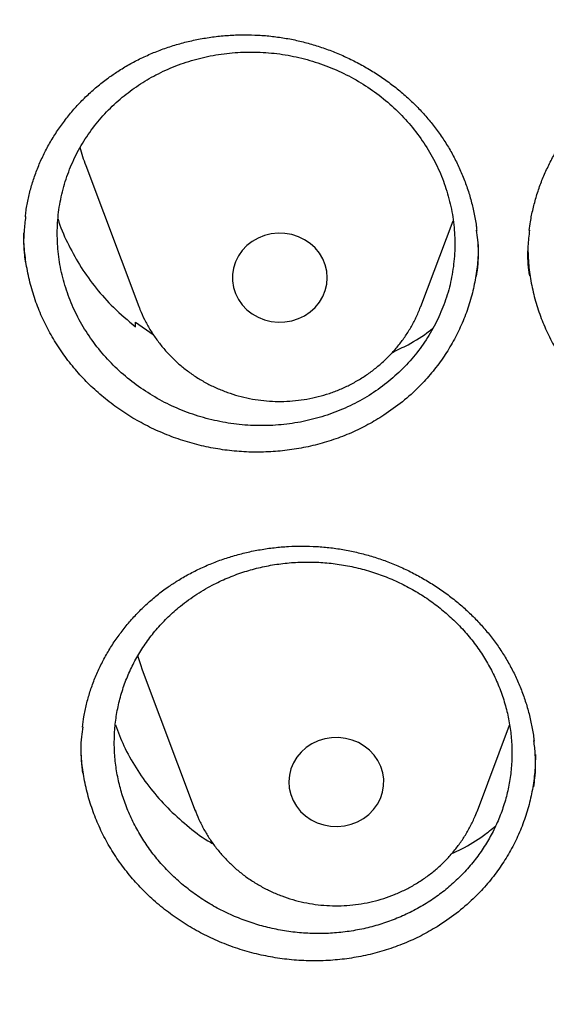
# Model space of a CAD drawing. Header units: millimetres. Extents: x 8 to 806, y 12 to 1720.
# Tile 82 of 129: x 375.26 to 379.7, y 1558.78 to 1567.09. Entities that reach past the tile are written whole.
import ezdxf

# ---------------------------------------------------------------- set-up
doc = ezdxf.new("R2010")
doc.units = ezdxf.units.MM

msp = doc.modelspace()

# ---------------------------------------------------------------- linework, layer by layer
at = {"color": 7, "linetype": 'Continuous', "lineweight": 30}
for p, q in [((375.8199, 1565.8567), (376.2669, 1564.6685)), ((378.6431, 1564.6685), (378.9144, 1565.3897)), ((376.2395, 1564.4965), (376.2407, 1564.5339)), ((376.2407, 1564.5339), (376.3891, 1564.431)), ((376.2963, 1561.6043), (376.7433, 1560.4161)), ((379.1194, 1560.4161), (379.3912, 1561.1383)), ((376.7411, 1560.422), (376.7433, 1560.4161)), ((379.1175, 1560.411), (379.1194, 1560.4161))]:
    msp.add_line(p, q, dxfattribs=at)
at = {"color": 7, "linetype": 'Continuous', "lineweight": 30, "flags": 128}
for points in [[(377.855, 1564.9099), (377.8507, 1564.9646), (377.838, 1565.0181), (377.8172, 1565.0692), (377.7886, 1565.117), (377.7529, 1565.1604), (377.7109, 1565.1984), (377.6634, 1565.2303), (377.6114, 1565.2553), (377.5562, 1565.273), (377.4987, 1565.283), (377.4404, 1565.285), (377.3823, 1565.279), (377.3258, 1565.2651), (377.2721, 1565.2437), (377.2222, 1565.2151), (377.1774, 1565.1801), (377.1384, 1565.1393), (377.1062, 1565.0936), (377.0814, 1565.044), (377.0646, 1564.9915), (377.056, 1564.9373), (377.056, 1564.8825), (377.0646, 1564.8283), (377.0814, 1564.7759), (377.1062, 1564.7263), (377.1384, 1564.6806), (377.1774, 1564.6398), (377.2222, 1564.6047), (377.2721, 1564.5762), (377.3258, 1564.5548), (377.3823, 1564.5409), (377.4404, 1564.5349), (377.4987, 1564.5369), (377.5562, 1564.5469), (377.6114, 1564.5646), (377.6634, 1564.5896), (377.7109, 1564.6215), (377.7529, 1564.6595), (377.7886, 1564.7029), (377.8172, 1564.7506), (377.838, 1564.8018), (377.8507, 1564.8553), (377.855, 1564.9099)], [(376.2568, 1561.7236), (376.2804, 1561.6484), (376.2963, 1561.6043)], [(378.3226, 1560.7356), (378.3063, 1560.7882), (378.2821, 1560.838), (378.2503, 1560.884), (378.2118, 1560.9252), (378.1673, 1560.9606), (378.1177, 1560.9896), (378.0642, 1561.0116), (378.0078, 1561.0259), (377.9499, 1561.0325), (377.8915, 1561.031), (377.834, 1561.0216), (377.7785, 1561.0044), (377.7263, 1560.9798), (377.6785, 1560.9484), (377.6361, 1560.9107), (377.5999, 1560.8677), (377.5709, 1560.8202), (377.5495, 1560.7692), (377.5362, 1560.7158), (377.5314, 1560.6612), (377.5351, 1560.6066), (377.5472, 1560.553), (377.5675, 1560.5016), (377.5956, 1560.4536), (377.6309, 1560.4099), (377.6725, 1560.3715), (377.7197, 1560.3392), (377.7713, 1560.3136), (377.8264, 1560.2954), (377.8837, 1560.285), (377.9421, 1560.2824), (378.0002, 1560.2879), (378.0568, 1560.3012), (378.1108, 1560.3222), (378.1609, 1560.3503), (378.2062, 1560.3849), (378.2456, 1560.4253), (378.2783, 1560.4707), (378.3036, 1560.5201), (378.3209, 1560.5724), (378.33, 1560.6265), (378.3306, 1560.6813), (378.3226, 1560.7356)]]:
    msp.add_lwpolyline(points, dxfattribs=at)
at = {"color": 7, "linetype": 'Continuous', "lineweight": 30}
msp.add_arc((377.2717, 1566.4031), 1.5512, 194.68458, 200.6243, dxfattribs=at)
for points, knots in [([(364.4037, 1568.1075), (364.4013, 1568.0727), (364.3966, 1568.002), (364.3904, 1567.8851), (364.3836, 1567.7602), (364.3756, 1567.6288), (364.3675, 1567.4879), (364.3596, 1567.3367), (364.3511, 1567.158), (364.3425, 1566.9494), (364.3344, 1566.7086), (364.3271, 1566.4195), (364.3219, 1566.0778), (364.3208, 1565.6791), (364.3255, 1565.2515), (364.3372, 1564.7916), (364.3571, 1564.3057), (364.3858, 1563.8038), (364.423, 1563.2995), (364.4683, 1562.7967), (364.5218, 1562.2956), (364.5832, 1561.7964), (364.6704, 1561.1712), (364.792, 1560.4221), (364.9587, 1559.5519), (365.111, 1558.863), (365.2344, 1558.3523), (365.3194, 1558.0169), (365.4067, 1557.6876), (365.4938, 1557.3729), (365.5776, 1557.0812), (365.6565, 1556.8161), (365.7298, 1556.5773), (365.7967, 1556.3647), (365.8568, 1556.1782), (365.9096, 1556.0176), (365.9547, 1555.8828), (365.9898, 1555.779), (366.0171, 1555.6992), (366.0407, 1555.6307), (366.0669, 1555.5551), (366.0982, 1555.4658), (366.1349, 1555.362), (366.1812, 1555.2327), (366.2383, 1555.0757), (366.3076, 1554.8885), (366.3867, 1554.6792), (366.476, 1554.4481), (366.5761, 1554.1953), (366.6855, 1553.9261), (366.8013, 1553.6488), (366.9631, 1553.2716), (367.1731, 1552.8014), (367.4359, 1552.2429), (367.7352, 1551.6371), (368.074, 1550.9882), (368.4549, 1550.3005), (368.8466, 1549.6318), (369.2876, 1548.9181), (369.7859, 1548.158), (370.3479, 1547.3542), (370.9346, 1546.5658), (371.4712, 1545.8877), (371.9521, 1545.3094), (372.3742, 1544.8209), (372.8192, 1544.326), (373.2879, 1543.8253), (373.7468, 1543.3552), (374.1921, 1542.916), (374.6205, 1542.5081), (375.0657, 1542.099), (375.5272, 1541.6901), (375.9418, 1541.3361), (376.2963, 1541.0425), (376.5788, 1540.8136), (376.843, 1540.604), (377.0885, 1540.4129), (377.3148, 1540.24), (377.5119, 1540.0917), (377.6814, 1539.9659), (377.825, 1539.8605), (377.954, 1539.7668), (378.0604, 1539.6903), (378.1431, 1539.6312), (378.2026, 1539.5889), (378.2567, 1539.5506), (378.3228, 1539.5039), (378.4116, 1539.4416), (378.5221, 1539.3647), (378.6462, 1539.2791), (378.7809, 1539.1869), (378.9265, 1539.0885), (379.1137, 1538.9632), (379.3478, 1538.809), (379.6342, 1538.6241), (379.9472, 1538.4265), (380.2874, 1538.2168), (380.6525, 1537.9976), (381.0366, 1537.7734), (381.4302, 1537.5503), (381.8265, 1537.3324), (382.3242, 1537.0667), (382.9238, 1536.76), (383.6262, 1536.4199), (384.3252, 1536.0999), (385.0553, 1535.7843), (385.816, 1535.4757), (386.6064, 1535.1768), (387.3905, 1534.9009), (388.1718, 1534.6459), (388.9495, 1534.4112), (389.7252, 1534.1957), (390.4984, 1533.9988), (391.2734, 1533.8192), (392.1265, 1533.6407), (393.058, 1533.4695), (394.0685, 1533.3124), (395.0809, 1533.1834), (396.096, 1533.0822), (397.1137, 1533.0089), (398.1332, 1532.9637), (399.1538, 1532.9467), (400.1744, 1532.9581), (401.1942, 1532.9977), (402.2124, 1533.0655), (403.228, 1533.1611), (404.2403, 1533.2846), (405.2483, 1533.4356), (406.1791, 1533.6013), (407.0332, 1533.7749), (407.8139, 1533.9513), (408.5969, 1534.1461), (409.3856, 1534.3608), (410.1761, 1534.5953), (410.9677, 1534.8498), (411.7596, 1535.1245), (412.5557, 1535.4218), (413.3416, 1535.7369), (414.116, 1536.0688), (414.8721, 1536.4139), (415.6147, 1536.7739), (416.3366, 1537.1446), (417.0365, 1537.524), (417.6396, 1537.8685), (418.1516, 1538.1733), (418.5778, 1538.4353), (418.9945, 1538.6996), (419.3329, 1538.9209), (419.589, 1539.0921), (419.7581, 1539.2067), (419.9027, 1539.3058), (420.023, 1539.3891), (420.1192, 1539.4562), (420.1876, 1539.5043), (420.2341, 1539.5371), (420.2725, 1539.5642), (420.319, 1539.5971), (420.3783, 1539.6394), (420.4476, 1539.6889), (420.5429, 1539.7575), (420.6681, 1539.8482), (420.8269, 1539.9647), (421.0279, 1540.1139), (421.2679, 1540.295), (421.5433, 1540.5071), (421.8287, 1540.7317), (422.1434, 1540.9848), (422.488, 1541.269), (422.8626, 1541.587), (423.2485, 1541.9245), (423.645, 1542.2821), (424.051, 1542.6605), (424.4382, 1543.0336), (424.8049, 1543.3985), (425.1447, 1543.7465), (425.4754, 1544.0952), (425.7904, 1544.4369), (426.0886, 1544.7693), (426.3861, 1545.1099), (426.681, 1545.4569), (426.9717, 1545.8088), (427.2419, 1546.145), (427.494, 1546.4669), (427.7284, 1546.7737), (427.9455, 1547.0646), (428.1443, 1547.3369), (428.3313, 1547.5985), (428.5174, 1547.8641), (428.7125, 1548.1485), (428.9201, 1548.4585), (429.1394, 1548.7944), (429.3695, 1549.1566), (429.6093, 1549.5459), (429.8579, 1549.9628), (430.0943, 1550.3736), (430.3175, 1550.7746), (430.5264, 1551.1622), (430.7356, 1551.5637), (430.9389, 1551.9679), (431.1377, 1552.3775), (431.3278, 1552.784), (431.5087, 1553.1856), (431.6739, 1553.566), (431.8242, 1553.9248), (431.9606, 1554.2616), (432.0839, 1554.576), (432.1949, 1554.8679), (432.278, 1555.0929), (432.3364, 1555.2543), (432.3725, 1555.355), (432.4035, 1555.4425), (432.4295, 1555.5164), (432.4505, 1555.5767), (432.4678, 1555.6264), (432.487, 1555.682), (432.5123, 1555.7559), (432.5467, 1555.8572), (432.5885, 1555.9819), (432.6409, 1556.1407), (432.7022, 1556.3301), (432.7704, 1556.546), (432.8405, 1556.7737), (432.912, 1557.0125), (432.9847, 1557.2626), (433.0714, 1557.5707), (433.1714, 1557.9417), (433.2831, 1558.3808), (433.3941, 1558.8457), (433.4949, 1559.2991), (433.5857, 1559.7376), (433.6668, 1560.1578), (433.7445, 1560.5925), (433.8323, 1561.1283), (433.9225, 1561.753), (434.0074, 1562.4557), (434.0742, 1563.1359), (434.1243, 1563.7933), (434.1594, 1564.4275), (434.1807, 1565.0381), (434.1883, 1565.5346), (434.1887, 1565.9227), (434.1862, 1566.2083), (434.1813, 1566.4869), (434.1741, 1566.7542), (434.1655, 1567.0075), (434.1554, 1567.2547), (434.1441, 1567.493), (434.1317, 1567.7204), (434.1195, 1567.9221), (434.1105, 1568.0488), (434.1063, 1568.1075)], [0, 0, 0, 0, 0.000951, 0.00193, 0.003036, 0.004253, 0.00557, 0.006974, 0.008466, 0.010552, 0.012788, 0.015174, 0.018604, 0.022304, 0.026272, 0.03051, 0.035109, 0.039809, 0.0445, 0.049182, 0.053854, 0.058517, 0.063171, 0.071403, 0.079606, 0.08778, 0.090983, 0.094182, 0.097376, 0.100428, 0.103231, 0.105785, 0.10809, 0.110147, 0.111955, 0.113514, 0.114824, 0.115886, 0.116546, 0.117156, 0.117891, 0.118757, 0.119771, 0.120935, 0.122551, 0.124388, 0.126447, 0.128728, 0.13123, 0.133951, 0.136743, 0.139515, 0.145262, 0.150923, 0.1565, 0.163835, 0.171017, 0.178053, 0.185051, 0.193961, 0.202877, 0.211797, 0.220722, 0.226386, 0.232222, 0.238233, 0.244421, 0.250785, 0.255992, 0.261311, 0.266742, 0.272285, 0.27791, 0.2814, 0.284654, 0.287671, 0.290452, 0.292997, 0.295305, 0.297061, 0.298651, 0.300074, 0.30133, 0.302159, 0.302792, 0.303286, 0.303933, 0.304956, 0.306188, 0.307532, 0.308987, 0.310553, 0.31223, 0.315004, 0.318038, 0.32133, 0.324881, 0.328691, 0.332679, 0.336722, 0.340731, 0.344704, 0.351714, 0.358613, 0.3654, 0.372077, 0.379665, 0.387104, 0.394395, 0.401597, 0.408772, 0.415794, 0.42279, 0.429761, 0.436706, 0.445688, 0.454627, 0.463542, 0.472457, 0.481371, 0.490286, 0.4992, 0.508115, 0.517029, 0.525944, 0.534858, 0.543773, 0.552688, 0.561603, 0.568593, 0.575583, 0.582642, 0.589812, 0.597096, 0.604359, 0.61173, 0.61921, 0.626799, 0.634111, 0.641505, 0.648815, 0.655997, 0.663051, 0.669978, 0.674479, 0.678925, 0.683315, 0.687644, 0.689723, 0.691543, 0.693106, 0.69441, 0.695455, 0.696243, 0.696646, 0.696978, 0.697502, 0.698168, 0.698928, 0.699781, 0.70131, 0.703068, 0.705055, 0.708015, 0.711125, 0.714373, 0.717759, 0.721968, 0.726371, 0.73097, 0.735762, 0.74075, 0.745932, 0.750272, 0.754723, 0.75908, 0.763275, 0.767308, 0.771181, 0.775537, 0.77967, 0.783578, 0.787262, 0.79079, 0.794084, 0.797145, 0.799974, 0.80285, 0.805987, 0.809385, 0.813035, 0.816945, 0.821115, 0.825545, 0.830235, 0.834102, 0.838129, 0.842317, 0.846532, 0.850562, 0.854837, 0.85888, 0.862688, 0.866263, 0.869604, 0.872711, 0.875584, 0.878223, 0.879337, 0.880326, 0.881181, 0.881903, 0.882491, 0.882945, 0.883358, 0.884118, 0.885104, 0.886317, 0.887757, 0.88973, 0.891826, 0.894024, 0.896326, 0.898731, 0.901239, 0.905195, 0.909383, 0.913804, 0.918457, 0.922275, 0.926238, 0.930343, 0.934543, 0.941328, 0.94789, 0.954228, 0.960343, 0.966236, 0.971905, 0.977351, 0.980059, 0.98271, 0.985301, 0.987816, 0.990158, 0.992312, 0.994612, 0.996657, 0.99845, 1, 1, 1, 1]), ([(376.0784, 1566.642), (376.0941, 1566.6522), (376.1414, 1566.6827), (376.2234, 1566.7293), (376.3257, 1566.7799), (376.4321, 1566.8246), (376.542, 1566.8632), (376.655, 1566.8956), (376.7706, 1566.9215), (376.888, 1566.9408), (377.0067, 1566.9532), (377.126, 1566.9588), (377.2451, 1566.9574), (377.3636, 1566.9491), (377.4806, 1566.934), (377.5958, 1566.9122), (377.7091, 1566.8836), (377.8211, 1566.8484), (377.9317, 1566.8066), (378.0405, 1566.7581), (378.1469, 1566.7033), (378.2501, 1566.6425), (378.3494, 1566.5759), (378.4441, 1566.5041), (378.5337, 1566.4274), (378.6175, 1566.3465), (378.6952, 1566.2618), (378.7664, 1566.1736), (378.8315, 1566.0818), (378.8906, 1565.9862), (378.9439, 1565.8867), (378.9909, 1565.7837), (379.0315, 1565.6777), (379.0653, 1565.5694), (379.0917, 1565.4593), (379.1081, 1565.3719), (379.1132, 1565.3212), (379.1146, 1565.3079)], [0, 0, 0, 0, 0.014557, 0.043616, 0.072806, 0.102188, 0.131741, 0.161434, 0.191226, 0.22107, 0.250904, 0.280667, 0.310306, 0.339779, 0.36905, 0.398074, 0.426908, 0.455974, 0.485356, 0.515002, 0.544845, 0.574812, 0.60482, 0.634763, 0.66456, 0.69414, 0.723448, 0.752446, 0.781297, 0.810399, 0.839777, 0.869395, 0.899208, 0.929164, 0.959205, 0.989272, 1, 1, 1, 1]), ([(376.1277, 1566.4309), (376.0828, 1566.3909), (375.9927, 1566.3108), (375.8774, 1566.1732), (375.7781, 1566.025), (375.6983, 1565.8663), (375.6378, 1565.6999), (375.5975, 1565.5277), (375.5787, 1565.3517), (375.5807, 1565.1744), (375.6037, 1564.9978), (375.648, 1564.8244), (375.7123, 1564.6561), (375.7959, 1564.4951), (375.8983, 1564.3436), (376.0176, 1564.2034), (376.1524, 1564.076), (376.3014, 1563.9636), (376.4624, 1563.8671), (376.6332, 1563.7876), (376.8122, 1563.727), (376.9966, 1563.6851), (377.1844, 1563.6627), (377.373, 1563.6606), (377.5602, 1563.6783), (377.7436, 1563.7154), (377.9207, 1563.7722), (378.0895, 1563.8474), (378.2478, 1563.9399), (378.3933, 1564.0492), (378.5246, 1564.1734), (378.64, 1564.3108), (378.7375, 1564.4602), (378.8164, 1564.6193), (378.8758, 1564.7862), (378.9143, 1564.9588), (378.932, 1565.1349), (378.9289, 1565.3122), (378.9041, 1565.4886), (378.8587, 1565.6618), (378.7934, 1565.8298), (378.7081, 1565.9901), (378.6048, 1566.141), (378.4846, 1566.2806), (378.3485, 1566.4068), (378.1988, 1566.5184), (378.0373, 1566.614), (377.8657, 1566.6919), (377.6864, 1566.7516), (377.5017, 1566.7924), (377.3138, 1566.8131), (377.1252, 1566.8141), (376.9381, 1566.7954), (376.7551, 1566.7566), (376.5784, 1566.6988), (376.4138, 1566.6241), (376.262, 1566.5354), (376.1725, 1566.4657), (376.1277, 1566.4309)], [0, 0, 0, 0, 0.017874, 0.035806, 0.05368, 0.071555, 0.089487, 0.107361, 0.12523, 0.143155, 0.161024, 0.17889, 0.196812, 0.214678, 0.232546, 0.250472, 0.26834, 0.286216, 0.304149, 0.322025, 0.33991, 0.357851, 0.375736, 0.393627, 0.411575, 0.429466, 0.447358, 0.465307, 0.483199, 0.501086, 0.51903, 0.536917, 0.554796, 0.572732, 0.590611, 0.608481, 0.626409, 0.644279, 0.662145, 0.680068, 0.697934, 0.715801, 0.733725, 0.751592, 0.769465, 0.787395, 0.805269, 0.823151, 0.84109, 0.858972, 0.876861, 0.894808, 0.912697, 0.93059, 0.948539, 0.966431, 0.983216, 1, 1, 1, 1]), ([(375.3113, 1565.4231), (375.3132, 1565.4405), (375.3188, 1565.4936), (375.3363, 1565.5815), (375.3631, 1565.6868), (375.3976, 1565.7908), (375.4392, 1565.8934), (375.4879, 1565.9938), (375.5435, 1566.0915), (375.6056, 1566.186), (375.674, 1566.2766), (375.7483, 1566.3628), (375.828, 1566.4441), (375.9128, 1566.52), (375.9963, 1566.5861), (376.0531, 1566.6248), (376.0784, 1566.642)], [0, 0, 0, 0, 0.035678, 0.109317, 0.183165, 0.257837, 0.333087, 0.408805, 0.484861, 0.561111, 0.637395, 0.713528, 0.789375, 0.864826, 0.939793, 1, 1, 1, 1]), ([(379.5574, 1565.3079), (379.5603, 1565.3324), (379.5677, 1565.3937), (379.5878, 1565.4908), (379.6166, 1565.5989), (379.6529, 1565.7053), (379.6961, 1565.8092), (379.7462, 1565.9103), (379.8027, 1566.0077), (379.8656, 1566.1011), (379.9305, 1566.1857), (379.9767, 1566.2373), (379.9978, 1566.2609)], [0, 0, 0, 0, 0.0698117, 0.1748893, 0.2804438, 0.3862809, 0.4921872, 0.5979091, 0.7032677, 0.8081125, 0.9123302, 1, 1, 1, 1]), ([(375.3135, 1565.4257), (375.3084, 1565.3845), (375.2952, 1565.2767), (375.2956, 1565.1443), (375.3087, 1565.0549), (375.312, 1565.0324)], [0, 0, 0, 0, 0.316695, 0.82826, 1, 1, 1, 1]), ([(375.5877, 1565.4028), (375.5899, 1565.3949), (375.6116, 1565.3196), (375.6748, 1565.1824), (375.7784, 1564.995), (375.9056, 1564.8198), (376.0565, 1564.6495), (376.176, 1564.5496), (376.2395, 1564.4965)], [0, 0, 0, 0, 0.022197, 0.212659, 0.403099, 0.594146, 0.784585, 1, 1, 1, 1]), ([(379.1131, 1564.9197), (379.1176, 1564.9552), (379.1307, 1565.0573), (379.1304, 1565.1889), (379.1173, 1565.2833), (379.1136, 1565.3106)], [0, 0, 0, 0, 0.274169, 0.790429, 1, 1, 1, 1]), ([(379.5585, 1565.3106), (379.5534, 1565.2655), (379.5408, 1565.1534), (379.5425, 1565.0235), (379.5553, 1564.9406), (379.5577, 1564.9248)], [0, 0, 0, 0, 0.352624, 0.876704, 1, 1, 1, 1]), ([(378.3316, 1563.7501), (378.2876, 1563.723), (378.1997, 1563.6687), (378.0574, 1563.6004), (377.9083, 1563.5424), (377.7541, 1563.4969), (377.5975, 1563.4643), (377.4383, 1563.4443), (377.2759, 1563.4369), (377.1132, 1563.4425), (376.9528, 1563.4608), (376.7943, 1563.4916), (376.6373, 1563.5352), (376.4846, 1563.5911), (376.3386, 1563.6582), (376.1987, 1563.7361), (376.0648, 1563.8256), (375.9391, 1563.9253), (375.8235, 1564.0335), (375.7175, 1564.1501), (375.6213, 1564.2757), (375.5365, 1564.4082), (375.4646, 1564.5453), (375.4048, 1564.6872), (375.3575, 1564.8343), (375.3231, 1564.9844), (375.3041, 1565.1348), (375.2962, 1565.2357), (375.2985, 1565.2864), (375.2985, 1565.2874)], [0, 0, 0, 0, 0.038031, 0.076063, 0.1152, 0.154337, 0.19233, 0.230324, 0.269427, 0.308531, 0.346464, 0.384397, 0.423437, 0.462477, 0.500327, 0.538177, 0.577124, 0.616071, 0.653988, 0.691904, 0.730925, 0.769946, 0.807804, 0.845661, 0.88462, 0.923579, 0.961425, 0.999271, 1, 1, 1, 1]), ([(379.1264, 1565.1902), (379.1262, 1565.1521), (379.1257, 1565.0642), (379.109, 1564.9276), (379.0793, 1564.7798), (379.0355, 1564.634), (378.9787, 1564.4925), (378.9099, 1564.3578), (378.8293, 1564.2292), (378.7364, 1564.1065), (378.6239, 1563.9828), (378.4908, 1563.8608), (378.3849, 1563.7871), (378.3316, 1563.7501)], [0, 0, 0, 0, 0.066965, 0.154734, 0.242504, 0.332824, 0.423144, 0.510859, 0.598575, 0.688833, 0.779091, 0.888944, 1, 1, 1, 1]), ([(379.5457, 1565.169), (379.5464, 1565.1296), (379.5479, 1565.0405), (379.5658, 1564.9005), (379.5972, 1564.7504), (379.6427, 1564.6031), (379.7006, 1564.4609), (379.7706, 1564.3234), (379.8533, 1564.1903), (379.9476, 1564.064), (380.0521, 1563.9465), (380.1664, 1563.8371), (380.2911, 1563.7361), (380.4243, 1563.6454), (380.5635, 1563.5662), (380.7089, 1563.498), (380.861, 1563.4408), (381.0176, 1563.396), (381.1758, 1563.364), (381.3362, 1563.3443), (381.4989, 1563.3373), (381.6614, 1563.3435), (381.8208, 1563.3623), (381.9777, 1563.3934), (382.1324, 1563.4374), (382.2945, 1563.4984), (382.4613, 1563.5783), (382.5702, 1563.6492), (382.6249, 1563.6848)], [0, 0, 0, 0, 0.029548, 0.066971, 0.105472, 0.143972, 0.18145, 0.218929, 0.257484, 0.296038, 0.333615, 0.371192, 0.409863, 0.448534, 0.486063, 0.523593, 0.562209, 0.600825, 0.638389, 0.675953, 0.71461, 0.753267, 0.790794, 0.828322, 0.866937, 0.905552, 0.952519, 1, 1, 1, 1]), ([(376.2683, 1564.667), (376.2712, 1564.6586), (376.2845, 1564.6207), (376.315, 1564.556), (376.3597, 1564.4735), (376.4114, 1564.3948), (376.4691, 1564.32), (376.5325, 1564.2496), (376.6015, 1564.1841), (376.6755, 1564.1239), (376.7541, 1564.0692), (376.8368, 1564.0205), (376.9233, 1563.978), (377.013, 1563.942), (377.1054, 1563.9127), (377.1999, 1563.8903), (377.2959, 1563.875), (377.393, 1563.8668), (377.4905, 1563.8658), (377.5879, 1563.8721), (377.6845, 1563.8855), (377.7798, 1563.9061), (377.8732, 1563.9337), (377.9641, 1563.9682), (378.052, 1564.0094), (378.1364, 1564.057), (378.2166, 1564.1107), (378.2924, 1564.1702), (378.363, 1564.2351), (378.4283, 1564.3051), (378.4877, 1564.3796), (378.541, 1564.4583), (378.5874, 1564.5408), (378.6217, 1564.6119), (378.6377, 1564.6563), (378.6431, 1564.6712)], [0, 0, 0, 0, 0.008874, 0.0398955, 0.0709496, 0.1020437, 0.1331842, 0.1643757, 0.1956213, 0.2269228, 0.2582802, 0.2896924, 0.3211571, 0.3526711, 0.3842301, 0.4158295, 0.4474641, 0.4791283, 0.5108162, 0.5425217, 0.5742364, 0.6059534, 0.6376657, 0.6693662, 0.7010476, 0.7327026, 0.764324, 0.795905, 0.8274395, 0.8589221, 0.8903487, 0.9217165, 0.9530244, 0.9842728, 1, 1, 1, 1]), ([(378.4033, 1564.28), (378.4477, 1564.3011), (378.5572, 1564.3532), (378.6717, 1564.424), (378.7363, 1564.4777), (378.7464, 1564.4861)], [0, 0, 0, 0, 0.365302, 0.900734, 1, 1, 1, 1]), ([(376.5918, 1562.3537), (376.6079, 1562.3635), (376.6558, 1562.3929), (376.7389, 1562.4377), (376.8424, 1562.4859), (376.9497, 1562.5282), (377.0605, 1562.5644), (377.1743, 1562.5944), (377.2904, 1562.6179), (377.4083, 1562.6348), (377.5273, 1562.6448), (377.6468, 1562.648), (377.7659, 1562.6444), (377.8842, 1562.6339), (378.0009, 1562.6167), (378.1157, 1562.5927), (378.2284, 1562.5622), (378.3396, 1562.5251), (378.4493, 1562.4815), (378.5571, 1562.4313), (378.6623, 1562.3749), (378.7642, 1562.3125), (378.8621, 1562.2446), (378.9553, 1562.1715), (379.0432, 1562.0937), (379.1253, 1562.0118), (379.2011, 1561.9263), (379.2705, 1561.8374), (379.3335, 1561.7451), (379.3906, 1561.649), (379.4418, 1561.5493), (379.4866, 1561.4462), (379.5249, 1561.3403), (379.5565, 1561.2321), (379.5802, 1561.1223), (379.5937, 1561.0457), (379.5971, 1561.0057), (379.5973, 1561.003)], [0, 0, 0, 0, 0.014697, 0.044006, 0.073447, 0.10308, 0.132885, 0.16283, 0.192874, 0.22297, 0.253055, 0.283067, 0.312955, 0.342674, 0.372189, 0.401456, 0.430523, 0.459825, 0.489447, 0.519335, 0.549424, 0.579638, 0.609896, 0.640089, 0.670136, 0.699967, 0.729524, 0.758771, 0.787867, 0.817221, 0.846856, 0.876737, 0.906819, 0.937049, 0.96737, 0.997721, 1, 1, 1, 1]), ([(376.6024, 1562.1282), (376.5689, 1562.0989), (376.5021, 1562.0404), (376.4116, 1561.9419), (376.3291, 1561.8359), (376.257, 1561.7233), (376.1959, 1561.6064), (376.1456, 1561.4848), (376.1063, 1561.3582), (376.0786, 1561.2286), (376.063, 1561.0983), (376.0591, 1560.9669), (376.0671, 1560.8341), (376.0872, 1560.7022), (376.1187, 1560.5732), (376.1615, 1560.4468), (376.216, 1560.3229), (376.2815, 1560.2034), (376.3566, 1560.0903), (376.4413, 1559.9832), (376.5361, 1559.8819), (376.6395, 1559.7883), (376.7498, 1559.7038), (376.8669, 1559.628), (376.9913, 1559.5608), (377.1211, 1559.5037), (377.2541, 1559.4573), (377.3904, 1559.4212), (377.5305, 1559.3958), (377.6721, 1559.3815), (377.8129, 1559.3785), (377.9531, 1559.3863), (378.0931, 1559.4055), (378.2305, 1559.4357), (378.3631, 1559.4765), (378.4914, 1559.5274), (378.6155, 1559.589), (378.7332, 1559.6604), (378.8428, 1559.7403), (378.9446, 1559.8286), (379.0387, 1559.9258), (379.1234, 1560.0303), (379.1974, 1560.1403), (379.2613, 1560.2559), (379.3148, 1560.3776), (379.357, 1560.5034), (379.3872, 1560.6311), (379.4059, 1560.761), (379.4128, 1560.8935), (379.4076, 1561.0263), (379.3906, 1561.1573), (379.3621, 1561.2868), (379.3217, 1561.4151), (379.2699, 1561.5401), (379.2076, 1561.6596), (379.1352, 1561.7741), (379.052, 1561.8838), (378.9594, 1561.9868), (378.8589, 1562.0814), (378.7507, 1562.1681), (378.6341, 1562.2469), (378.5111, 1562.3164), (378.3837, 1562.3754), (378.2518, 1562.4246), (378.1149, 1562.4636), (377.9753, 1562.4916), (377.8353, 1562.5085), (377.6946, 1562.5145), (377.5528, 1562.5092), (377.4123, 1562.4927), (377.2755, 1562.4654), (377.1419, 1562.4275), (377.0111, 1562.3786), (376.8752, 1562.3142), (376.7363, 1562.2329), (376.6472, 1562.1632), (376.6024, 1562.1282)], [0, 0, 0, 0, 0.013232, 0.026464, 0.04008, 0.053696, 0.066928, 0.08016, 0.093777, 0.107394, 0.120621, 0.133847, 0.147458, 0.16107, 0.174292, 0.187514, 0.201121, 0.214727, 0.227949, 0.241171, 0.254777, 0.268383, 0.281609, 0.294834, 0.308444, 0.322053, 0.335285, 0.348517, 0.362133, 0.375749, 0.388987, 0.402225, 0.415847, 0.42947, 0.442711, 0.455952, 0.469577, 0.483203, 0.496443, 0.509683, 0.523308, 0.536933, 0.550168, 0.563403, 0.577023, 0.590643, 0.603871, 0.6171, 0.630713, 0.644326, 0.657549, 0.670773, 0.68438, 0.697988, 0.711209, 0.724431, 0.738037, 0.751642, 0.764866, 0.778091, 0.791699, 0.805307, 0.818536, 0.831766, 0.84538, 0.858994, 0.87223, 0.885467, 0.899087, 0.912708, 0.925948, 0.939189, 0.952814, 0.966439, 0.983126, 1, 1, 1, 1]), ([(366.9237, 1562.3908), (366.9383, 1562.2603), (366.9699, 1561.977), (367.0274, 1561.5419), (367.0945, 1561.0854), (367.1691, 1560.6299), (367.251, 1560.1755), (367.3402, 1559.7223), (367.4367, 1559.2705), (367.5404, 1558.82), (367.6514, 1558.3711), (367.7696, 1557.9238), (367.895, 1557.4783), (368.0276, 1557.0345), (368.1672, 1556.5927), (368.314, 1556.1529), (368.4679, 1555.7153), (368.6287, 1555.2799), (368.7966, 1554.8468), (368.9714, 1554.4161), (369.1531, 1553.988), (369.3417, 1553.5625), (369.5371, 1553.1397), (369.7393, 1552.7197), (369.9482, 1552.3027), (370.1638, 1551.8886), (370.3861, 1551.4777), (370.6149, 1551.0699), (370.8503, 1550.6655), (371.0922, 1550.2644), (371.3405, 1549.8668), (371.5952, 1549.4728), (371.8562, 1549.0824), (372.1234, 1548.6958), (372.3968, 1548.313), (372.6764, 1547.9341), (372.962, 1547.5592), (373.2537, 1547.1884), (373.5513, 1546.8218), (373.8547, 1546.4595), (374.1639, 1546.1015), (374.4789, 1545.7479), (374.7995, 1545.3988), (375.1257, 1545.0544), (375.4575, 1544.7145), (375.7946, 1544.3795), (376.1371, 1544.0492), (376.4849, 1543.7238), (376.8379, 1543.4035), (377.196, 1543.0881), (377.5591, 1542.7779), (377.9272, 1542.4728), (378.3001, 1542.173), (378.6779, 1541.8785), (379.0603, 1541.5894), (379.4474, 1541.3058), (379.839, 1541.0277), (380.235, 1540.7551), (380.6353, 1540.4883), (381.0399, 1540.2271), (381.4487, 1539.9717), (381.8615, 1539.7221), (382.2783, 1539.4784), (382.6989, 1539.2406), (383.1234, 1539.0088), (383.5515, 1538.7831), (383.9833, 1538.5635), (384.4185, 1538.35), (384.857, 1538.1427), (385.2989, 1537.9417), (385.744, 1537.7469), (386.1921, 1537.5585), (386.6433, 1537.3764), (387.0973, 1537.2008), (387.5541, 1537.0316), (388.0135, 1536.8689), (388.4756, 1536.7128), (388.9401, 1536.5632), (389.4069, 1536.4203), (389.876, 1536.2839), (390.3472, 1536.1543), (390.8205, 1536.0313), (391.2957, 1535.9151), (391.7727, 1535.8056), (392.2514, 1535.7029), (392.7317, 1535.6069), (393.2135, 1535.5178), (393.6967, 1535.4356), (394.1812, 1535.3602), (394.6668, 1535.2917), (395.1535, 1535.2301), (395.6411, 1535.1754), (396.1295, 1535.1276), (396.6186, 1535.0867), (397.1084, 1535.0528), (397.5986, 1535.0259), (398.0892, 1535.0058), (398.5801, 1534.9928), (399.0711, 1534.9867), (399.5622, 1534.9876), (400.0532, 1534.9954), (400.544, 1535.0102), (401.0345, 1535.032), (401.5246, 1535.0607), (402.0142, 1535.0963), (402.5032, 1535.1389), (402.9914, 1535.1885), (403.4788, 1535.2449), (403.9652, 1535.3083), (404.4506, 1535.3785), (404.9347, 1535.4556), (405.4176, 1535.5396), (405.899, 1535.6304), (406.3789, 1535.728), (406.8572, 1535.8324), (407.3338, 1535.9436), (407.8085, 1536.0616), (408.2813, 1536.1862), (408.752, 1536.3176), (409.2206, 1536.4556), (409.6868, 1536.6002), (410.1507, 1536.7514), (410.6121, 1536.9092), (411.0709, 1537.0735), (411.527, 1537.2443), (411.9803, 1537.4216), (412.4307, 1537.6052), (412.8781, 1537.7953), (413.3224, 1537.9916), (413.7635, 1538.1942), (414.2012, 1538.4031), (414.6356, 1538.6181), (415.0664, 1538.8393), (415.4937, 1539.0666), (415.9172, 1539.2998), (416.3369, 1539.5391), (416.7527, 1539.7843), (417.1645, 1540.0354), (417.5722, 1540.2922), (417.9758, 1540.5549), (418.3751, 1540.8232), (418.77, 1541.0971), (419.1604, 1541.3767), (419.5463, 1541.6617), (419.9276, 1541.9521), (420.3042, 1542.248), (420.6759, 1542.5491), (421.0428, 1542.8555), (421.4047, 1543.167), (421.7615, 1543.4837), (422.1132, 1543.8053), (422.4596, 1544.132), (422.8008, 1544.4634), (423.1366, 1544.7997), (423.467, 1545.1407), (423.7918, 1545.4864), (424.111, 1545.8366), (424.4245, 1546.1913), (424.7323, 1546.5504), (425.0343, 1546.9139), (425.3304, 1547.2816), (425.6205, 1547.6534), (425.9046, 1548.0293), (426.1827, 1548.4092), (426.4546, 1548.793), (426.7203, 1549.1806), (426.9797, 1549.5719), (427.2327, 1549.9668), (427.4794, 1550.3653), (427.7197, 1550.7673), (427.9534, 1551.1726), (428.1806, 1551.5811), (428.4012, 1551.9929), (428.6152, 1552.4077), (428.8224, 1552.8255), (429.0229, 1553.2462), (429.2166, 1553.6697), (429.4035, 1554.0959), (429.5834, 1554.5247), (429.7565, 1554.956), (429.9226, 1555.3897), (430.0817, 1555.8257), (430.2337, 1556.2639), (430.3787, 1556.7042), (430.5166, 1557.1465), (430.6473, 1557.5908), (430.7709, 1558.0368), (430.8873, 1558.4845), (430.9964, 1558.9338), (431.0984, 1559.3846), (431.193, 1559.8368), (431.2804, 1560.2903), (431.3604, 1560.745), (431.4332, 1561.2008), (431.4982, 1561.6576), (431.5445, 1562.013), (431.5666, 1562.2163), (431.5721, 1562.2669)], [0, 0, 0, 0, 0.004397, 0.009545, 0.014693, 0.019841, 0.024989, 0.030138, 0.035286, 0.040434, 0.045582, 0.05073, 0.055878, 0.061027, 0.066175, 0.071323, 0.076472, 0.08162, 0.086768, 0.091917, 0.097065, 0.102214, 0.107362, 0.112511, 0.11766, 0.122808, 0.127957, 0.133106, 0.138255, 0.143404, 0.148552, 0.153701, 0.15885, 0.164, 0.169149, 0.174298, 0.179447, 0.184596, 0.189746, 0.194895, 0.200044, 0.205194, 0.210343, 0.215493, 0.220642, 0.225792, 0.230942, 0.236091, 0.241241, 0.246391, 0.251541, 0.256691, 0.261841, 0.266991, 0.272141, 0.277291, 0.282441, 0.287591, 0.292741, 0.297891, 0.303041, 0.308192, 0.313342, 0.318492, 0.323643, 0.328793, 0.333944, 0.339094, 0.344244, 0.349395, 0.354546, 0.359696, 0.364847, 0.369997, 0.375148, 0.380299, 0.385449, 0.3906, 0.395751, 0.400901, 0.406052, 0.411203, 0.416354, 0.421504, 0.426655, 0.431806, 0.436957, 0.442108, 0.447259, 0.452409, 0.45756, 0.462711, 0.467862, 0.473013, 0.478164, 0.483315, 0.488466, 0.493617, 0.498767, 0.503918, 0.509069, 0.51422, 0.519371, 0.524522, 0.529673, 0.534824, 0.539975, 0.545126, 0.550277, 0.555427, 0.560578, 0.565729, 0.57088, 0.576031, 0.581182, 0.586333, 0.591483, 0.596634, 0.601785, 0.606936, 0.612087, 0.617237, 0.622388, 0.627539, 0.63269, 0.63784, 0.642991, 0.648141, 0.653292, 0.658443, 0.663593, 0.668744, 0.673894, 0.679045, 0.684195, 0.689346, 0.694496, 0.699646, 0.704797, 0.709947, 0.715097, 0.720248, 0.725398, 0.730548, 0.735698, 0.740848, 0.745998, 0.751148, 0.756298, 0.761448, 0.766598, 0.771748, 0.776898, 0.782048, 0.787197, 0.792347, 0.797497, 0.802646, 0.807796, 0.812945, 0.818095, 0.823244, 0.828393, 0.833543, 0.838692, 0.843841, 0.84899, 0.854139, 0.859289, 0.864438, 0.869587, 0.874735, 0.879884, 0.885033, 0.890182, 0.895331, 0.900479, 0.905628, 0.910777, 0.915925, 0.921074, 0.926222, 0.931371, 0.936519, 0.941667, 0.946816, 0.951964, 0.957112, 0.962261, 0.967409, 0.972557, 0.977705, 0.982853, 0.988001, 0.993149, 0.998297, 1, 1, 1, 1]), ([(375.7925, 1561.1214), (375.7961, 1561.1504), (375.8042, 1561.215), (375.8256, 1561.3136), (375.8547, 1561.4176), (375.8914, 1561.5202), (375.9352, 1561.6213), (375.986, 1561.7201), (376.0436, 1561.8161), (376.1078, 1561.9087), (376.1781, 1561.9974), (376.2542, 1562.0816), (376.3357, 1562.1609), (376.4221, 1562.2347), (376.5075, 1562.2992), (376.5657, 1562.3368), (376.5918, 1562.3537)], [0, 0, 0, 0, 0.058712, 0.130556, 0.202559, 0.275374, 0.348744, 0.422566, 0.496712, 0.571044, 0.645406, 0.719617, 0.79355, 0.867094, 0.940165, 1, 1, 1, 1]), ([(375.795, 1561.124), (375.7909, 1561.0957), (375.7774, 1561.0014), (375.7764, 1560.8696), (375.7895, 1560.7677), (375.7941, 1560.7324)], [0, 0, 0, 0, 0.2190898, 0.7295516, 1, 1, 1, 1]), ([(376.0698, 1561.1388), (376.0924, 1561.08), (376.1401, 1560.9555), (376.2408, 1560.7755), (376.3641, 1560.5995), (376.5077, 1560.4368), (376.6701, 1560.2911), (376.7996, 1560.1898), (376.8789, 1560.1453), (376.8942, 1560.1368)], [0, 0, 0, 0, 0.1461013, 0.3094626, 0.4723043, 0.6351273, 0.7984697, 0.9612922, 1, 1, 1, 1]), ([(378.7808, 1559.4381), (378.7363, 1559.4121), (378.6472, 1559.36), (378.5037, 1559.2951), (378.3535, 1559.2404), (378.1984, 1559.1982), (378.0412, 1559.1688), (377.8814, 1559.152), (377.7187, 1559.1478), (377.556, 1559.1565), (377.3959, 1559.1778), (377.238, 1559.2115), (377.0819, 1559.2579), (376.9302, 1559.3163), (376.7856, 1559.3858), (376.6475, 1559.4659), (376.5154, 1559.5574), (376.3918, 1559.6589), (376.2785, 1559.7685), (376.1751, 1559.8864), (376.0815, 1560.013), (375.9996, 1560.1462), (375.9306, 1560.2837), (375.8739, 1560.4257), (375.8296, 1560.5728), (375.7991, 1560.7225), (375.7821, 1560.8614), (375.7813, 1560.9497), (375.781, 1560.9883)], [0, 0, 0, 0, 0.038333, 0.076667, 0.11611, 0.155553, 0.193923, 0.232295, 0.271788, 0.311281, 0.349577, 0.387872, 0.427286, 0.4667, 0.504899, 0.543098, 0.582404, 0.621711, 0.65997, 0.698228, 0.737602, 0.776975, 0.815175, 0.853374, 0.892684, 0.931994, 0.970194, 1, 1, 1, 1]), ([(379.5947, 1560.6181), (379.5983, 1560.6421), (379.6117, 1560.7322), (379.6129, 1560.8625), (379.6004, 1560.9675), (379.5958, 1561.0057)], [0, 0, 0, 0, 0.1875471, 0.7046565, 1, 1, 1, 1]), ([(379.6093, 1560.8904), (379.6081, 1560.8407), (379.6057, 1560.7414), (379.585, 1560.5941), (379.552, 1560.4479), (379.5051, 1560.3038), (379.4453, 1560.1644), (379.3736, 1560.0318), (379.2902, 1559.9056), (379.1947, 1559.7854), (379.0793, 1559.6645), (378.9431, 1559.5455), (378.8351, 1559.474), (378.7808, 1559.4381)], [0, 0, 0, 0, 0.086194, 0.172059, 0.257926, 0.346286, 0.434645, 0.520487, 0.606329, 0.694658, 0.782987, 0.890898, 1, 1, 1, 1]), ([(376.7415, 1560.4225), (376.7433, 1560.4171), (376.755, 1560.3823), (376.7833, 1560.3202), (376.8267, 1560.237), (376.8772, 1560.1575), (376.9337, 1560.0819), (376.9961, 1560.0107), (377.0639, 1559.9442), (377.137, 1559.8829), (377.2147, 1559.8271), (377.2967, 1559.7772), (377.3825, 1559.7335), (377.4716, 1559.6962), (377.5635, 1559.6656), (377.6576, 1559.6418), (377.7534, 1559.6251), (377.8503, 1559.6155), (377.9478, 1559.6131), (378.0453, 1559.6179), (378.1421, 1559.63), (378.2377, 1559.6492), (378.3315, 1559.6754), (378.4229, 1559.7086), (378.5115, 1559.7485), (378.5965, 1559.7948), (378.6776, 1559.8473), (378.7543, 1559.9057), (378.826, 1559.9696), (378.8923, 1560.0386), (378.9529, 1560.1123), (379.0074, 1560.1903), (379.0552, 1560.272), (379.092, 1560.3457), (379.1098, 1560.3931), (379.1166, 1560.411)], [0, 0, 0, 0, 0.005598, 0.036614, 0.06766, 0.098744, 0.129875, 0.161055, 0.192289, 0.223578, 0.254924, 0.286324, 0.317778, 0.349282, 0.380831, 0.412422, 0.44405, 0.475707, 0.50739, 0.539092, 0.570804, 0.60252, 0.634233, 0.665936, 0.69762, 0.72928, 0.760908, 0.792496, 0.824039, 0.855532, 0.886968, 0.918347, 0.949666, 0.980925, 1, 1, 1, 1]), ([(378.9036, 1560.0543), (378.9321, 1560.0672), (379.0262, 1560.1099), (379.1507, 1560.1877), (379.2391, 1560.2596), (379.2727, 1560.2869)], [0, 0, 0, 0, 0.212059, 0.700813, 1, 1, 1, 1])]:
    msp.add_open_spline(points, degree=3, knots=knots, dxfattribs=at)

doc.saveas('drawing.dxf')
